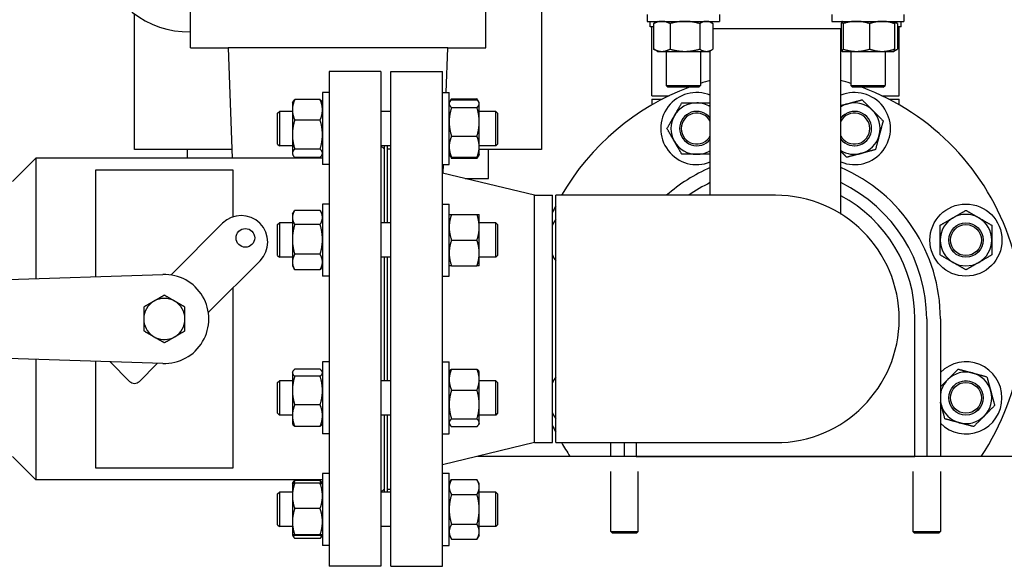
# Model space of a CAD drawing. Header units: inches. Extents: x 24 to 1128, y -69 to 748.
# Tile 244 of 256: x 376 to 394, y 186 to 196. Entities that reach past the tile are written whole.
import ezdxf

# ---------------------------------------------------------------- set-up
doc = ezdxf.new("R2010")
doc.units = ezdxf.units.IN
doc.header["$LTSCALE"] = 32
doc.header["$MEASUREMENT"] = 0
doc.layers.add('Visible (ANSI)', color=7, linetype='Continuous', lineweight=30)

msp = doc.modelspace()

# ---------------------------------------------------------------- linework, layer by layer
at = {"layer": 'Visible (ANSI)'}
for p, q in [((385.64674, 197.48667), (385.64674, 193.94367)), ((378.23674, 193.94367), (378.23674, 196.41077)), ((379.25424, 195.792), (379.25424, 196.4795)), ((384.62924, 195.792), (384.62924, 196.4795)), ((387.57, 196.39617), (387.57, 196.27417)), ((387.57, 196.27417), (388.8825, 196.27417)), ((387.62217, 196.17363), (387.62217, 196.27417)), ((387.68597, 196.2323), (387.68597, 195.76904)), ((387.7575, 196.27417), (387.70221, 196.24225)), ((387.98426, 196.2323), (387.98426, 195.76904)), ((388.52455, 196.2323), (388.52455, 195.76904)), ((388.695, 196.27417), (388.75029, 196.24225)), ((388.76654, 196.2323), (388.76654, 195.76904)), ((388.8825, 196.39617), (388.8825, 196.27417)), ((390.92876, 196.39617), (390.92876, 196.27417)), ((390.92876, 196.27417), (392.24126, 196.27417)), ((391.10085, 196.2323), (391.10085, 195.76904)), ((391.11626, 196.27417), (391.11541, 196.27368)), ((391.13336, 196.2323), (391.13336, 195.76904)), ((391.61752, 196.2323), (391.61752, 195.76904)), ((392.05376, 196.27417), (392.05461, 196.27368)), ((392.05461, 196.27368), (392.10905, 196.24225)), ((392.06917, 196.2323), (392.06917, 195.76904)), ((392.1253, 196.2323), (392.1253, 195.76904)), ((392.1891, 196.17363), (392.1891, 196.27417)), ((392.24126, 196.39617), (392.24126, 196.27417)), ((387.68597, 196.17363), (387.62217, 196.17363)), ((387.65563, 194.92117), (387.65563, 196.17363)), ((388.76654, 196.14617), (391.10085, 196.14617)), ((391.09313, 192.77367), (391.09313, 196.14617)), ((392.1891, 196.17363), (392.1253, 196.17363)), ((392.15563, 194.92117), (392.15563, 196.17363)), ((379.25424, 195.792), (379.94174, 195.792)), ((379.94174, 195.792), (380.01691, 193.78267)), ((383.94174, 195.792), (379.94174, 195.792)), ((383.91135, 194.97947), (383.94174, 195.792)), ((383.94174, 195.792), (384.62924, 195.792)), ((387.7575, 195.72717), (387.70221, 195.75909)), ((387.7575, 195.72717), (387.83511, 195.72717)), ((387.83511, 195.72717), (388.25441, 195.72717)), ((387.91375, 195.72717), (387.91375, 195.10808)), ((388.25441, 195.72717), (388.64555, 195.72717)), ((388.53875, 195.72717), (388.53875, 195.10808)), ((388.64555, 195.72717), (388.695, 195.72717)), ((388.695, 195.72717), (388.75029, 195.75909)), ((388.71813, 193.10867), (388.71813, 195.74052)), ((391.11541, 195.72766), (391.09313, 195.74052)), ((391.11626, 195.72717), (391.11541, 195.72766)), ((391.11626, 195.72717), (391.11711, 195.72717)), ((391.11711, 195.72717), (391.37544, 195.72717)), ((391.27251, 195.72717), (391.27251, 195.10808)), ((391.37544, 195.72717), (391.84335, 195.72717)), ((391.84335, 195.72717), (392.05376, 195.72717)), ((391.89751, 195.72717), (391.89751, 195.10808)), ((392.05376, 195.72717), (392.05461, 195.72766)), ((392.05461, 195.72766), (392.10905, 195.75909)), ((381.78063, 195.35867), (381.78063, 186.35867)), ((382.72063, 195.35867), (381.78063, 195.35867)), ((382.72063, 195.35867), (382.72063, 186.35867)), ((382.90313, 186.35867), (382.90313, 195.35867)), ((382.90313, 195.35867), (383.84313, 195.35867)), ((383.84313, 186.35867), (383.84313, 195.35867)), ((381.65863, 194.97992), (381.65863, 193.66742)), ((381.78063, 194.97992), (381.65863, 194.97992)), ((383.84313, 194.97947), (383.96513, 194.97947)), ((383.96513, 193.66697), (383.96513, 194.97947)), ((387.91375, 195.10808), (388.53875, 195.10808)), ((387.94505, 195.07678), (387.91375, 195.10808)), ((388.50745, 195.07678), (387.94505, 195.07678)), ((388.50745, 195.07678), (388.53875, 195.10808)), ((391.27251, 195.10808), (391.89751, 195.10808)), ((391.30381, 195.07678), (391.27251, 195.10808)), ((391.86621, 195.07678), (391.30381, 195.07678)), ((391.86621, 195.07678), (391.89751, 195.10808)), ((381.11163, 194.79242), (381.12327, 194.81258)), ((381.61677, 194.85), (381.1535, 194.85)), ((381.65863, 194.79242), (381.647, 194.81258)), ((383.96513, 194.79197), (383.97468, 194.8085)), ((383.97468, 194.8085), (384.007, 194.86448)), ((384.007, 194.86448), (384.47027, 194.86448)), ((384.007, 194.84604), (384.47027, 194.84604)), ((384.50259, 194.8085), (384.47027, 194.86448)), ((384.51213, 194.79197), (384.50259, 194.8085)), ((387.65563, 194.92117), (387.97015, 194.92117)), ((387.65563, 194.85867), (387.84408, 194.85867)), ((387.65563, 194.85867), (387.65563, 194.75578)), ((391.84112, 194.92117), (392.15563, 194.92117)), ((391.96719, 194.85867), (392.15563, 194.85867)), ((392.15563, 194.75578), (392.15563, 194.85867)), ((380.84313, 194.60442), (380.87443, 194.63572)), ((380.87443, 194.63572), (380.87443, 194.01072)), ((381.11163, 194.63572), (380.87443, 194.63572)), ((381.11163, 194.79242), (381.11163, 194.66374)), ((381.11163, 194.66374), (381.11163, 194.21432)), ((382.90313, 194.63572), (382.72063, 194.63572)), ((384.007, 194.70595), (384.47027, 194.70595)), ((384.51213, 194.776), (384.51213, 194.79197)), ((384.51213, 194.44454), (384.51213, 194.776)), ((384.81183, 194.63572), (384.51213, 194.63572)), ((384.81183, 194.01072), (384.81183, 194.63572)), ((384.84313, 194.60442), (384.81183, 194.63572)), ((380.84313, 194.04202), (380.84313, 194.60442)), ((381.61677, 194.47748), (381.1535, 194.47748)), ((384.51213, 193.99176), (384.51213, 194.44454)), ((384.84313, 194.60442), (384.84313, 194.04202)), ((381.11163, 194.21432), (381.11163, 193.87425)), ((384.007, 194.18313), (384.47027, 194.18313)), ((380.01088, 193.94367), (378.23674, 193.94367)), ((379.20174, 193.78267), (379.20174, 193.94367)), ((380.84313, 194.04202), (380.87443, 194.01072)), ((381.11163, 194.01072), (380.87443, 194.01072)), ((381.61677, 193.95115), (381.1535, 193.95115)), ((382.90313, 194.01072), (382.72063, 194.01072)), ((382.78063, 193.95367), (382.72358, 194.01072)), ((382.78063, 194.01072), (382.78063, 192.60623)), ((382.84313, 192.60623), (382.84313, 194.01072)), ((382.84313, 193.95367), (382.90313, 193.95367)), ((384.81183, 194.01072), (384.51213, 194.01072)), ((384.51213, 193.85447), (384.51213, 193.99176)), ((385.64674, 193.94367), (384.51213, 193.94367)), ((384.68174, 193.41367), (384.68174, 193.94367)), ((384.84313, 194.04202), (384.81183, 194.01072)), ((376.01663, 193.35867), (376.44063, 193.78267)), ((376.44063, 193.78267), (376.44063, 191.59516)), ((381.65863, 193.78267), (376.44063, 193.78267)), ((381.11163, 193.87425), (381.11163, 193.85492)), ((381.11163, 193.85492), (381.12327, 193.83476)), ((381.61677, 193.79734), (381.1535, 193.79734)), ((381.65863, 193.85492), (381.647, 193.83476)), ((383.96513, 193.85447), (383.97468, 193.83793)), ((383.97468, 193.83793), (384.007, 193.78195)), ((384.007, 193.8004), (384.47027, 193.8004)), ((384.007, 193.78195), (384.47027, 193.78195)), ((384.50259, 193.83793), (384.47027, 193.78195)), ((384.51213, 193.85447), (384.50259, 193.83793)), ((380.03063, 193.56917), (377.53063, 193.56917)), ((377.53063, 193.56917), (377.53063, 191.62959)), ((380.03063, 192.71703), (380.03063, 193.56917)), ((381.78063, 193.66742), (381.65863, 193.66742)), ((383.84313, 193.66697), (383.96513, 193.66697)), ((383.8564, 193.51046), (383.86225, 193.66697)), ((385.51647, 193.10867), (383.84313, 193.51367)), ((384.2563, 193.41367), (384.68174, 193.41367)), ((385.51647, 188.60867), (385.51647, 193.10867)), ((385.51647, 193.10867), (385.84313, 193.10867)), ((385.84313, 188.60867), (385.84313, 193.10867)), ((385.90563, 188.60867), (385.90563, 193.10867)), ((389.90563, 193.10867), (385.90563, 193.10867)), ((381.11163, 192.76285), (381.14892, 192.82743)), ((381.61677, 192.83517), (381.1535, 192.83517)), ((381.65863, 192.76285), (381.62134, 192.82743)), ((381.65863, 192.95035), (381.65863, 191.63785)), ((381.78063, 192.95035), (381.65863, 192.95035)), ((383.84313, 192.94998), (383.96513, 192.94998)), ((383.96513, 191.63748), (383.96513, 192.94998)), ((381.11163, 192.76285), (381.11163, 192.70608)), ((381.11163, 192.70608), (381.11163, 192.30645)), ((384.007, 192.76248), (384.47027, 192.76248)), ((384.51213, 192.52811), (384.51213, 192.76248)), ((391.08685, 192.77367), (391.09313, 192.77367)), ((378.91564, 191.67533), (379.84059, 192.60027)), ((380.51941, 192.60027), (380.52224, 192.59745)), ((380.84313, 192.57493), (380.87443, 192.60623)), ((380.84313, 192.01253), (380.84313, 192.57493)), ((380.87443, 192.60623), (380.87443, 191.98123)), ((381.11163, 192.60623), (380.87443, 192.60623)), ((381.61677, 192.57698), (381.1535, 192.57698)), ((382.90313, 192.60623), (382.72063, 192.60623)), ((384.81183, 192.60623), (384.51213, 192.60623)), ((384.51213, 192.05936), (384.51213, 192.52811)), ((384.81183, 191.98123), (384.81183, 192.60623)), ((384.84313, 192.57493), (384.81183, 192.60623)), ((384.84313, 192.57493), (384.84313, 192.01253)), ((381.11163, 192.30645), (381.11163, 191.89446)), ((384.007, 192.29373), (384.47027, 192.29373)), ((380.84313, 192.01253), (380.87443, 191.98123)), ((381.11163, 191.98123), (380.87443, 191.98123)), ((381.61677, 192.03591), (381.1535, 192.03591)), ((382.90313, 191.98123), (382.72063, 191.98123)), ((382.78063, 191.98123), (382.78063, 189.73611)), ((382.84313, 189.73611), (382.84313, 191.98123)), ((384.51213, 191.82498), (384.51213, 192.05936)), ((384.81183, 191.98123), (384.51213, 191.98123)), ((384.84313, 192.01253), (384.81183, 191.98123)), ((380.52224, 191.91862), (379.59729, 190.99368)), ((381.11163, 191.89446), (381.11163, 191.82535)), ((381.11163, 191.82535), (381.14892, 191.76076)), ((381.61677, 191.75302), (381.1535, 191.75302)), ((381.65863, 191.82535), (381.62134, 191.76076)), ((384.007, 191.82498), (384.47027, 191.82498)), ((365.14864, 191.23848), (378.75506, 191.66827)), ((381.78063, 191.63785), (381.65863, 191.63785)), ((383.84313, 191.63748), (383.96513, 191.63748)), ((380.03063, 188.14817), (380.03063, 191.42702)), ((392.44201, 188.35867), (392.44201, 190.85867)), ((392.65563, 190.85867), (392.65563, 188.35867)), ((392.90563, 190.85867), (392.90563, 188.35867)), ((378.56299, 190.55329), (378.62498, 190.5175)), ((378.96474, 190.53197), (378.97151, 190.53588)), ((378.75506, 190.04907), (365.14864, 190.47886)), ((376.44063, 190.12218), (376.44063, 187.93467)), ((377.53063, 190.08775), (377.53063, 188.14817)), ((378.14919, 189.72235), (377.79204, 190.07949)), ((378.64562, 190.04201), (378.32596, 189.72235)), ((381.65863, 190.07992), (381.65863, 188.76742)), ((381.78063, 190.07992), (381.65863, 190.07992)), ((383.84313, 190.07986), (383.96513, 190.07986)), ((383.96513, 188.76736), (383.96513, 190.07986)), ((381.11163, 189.89242), (381.11931, 189.90572)), ((381.11163, 189.89242), (381.11163, 189.87949)), ((381.11163, 189.87949), (381.11163, 189.55688)), ((381.61677, 189.94262), (381.1535, 189.94262)), ((381.61677, 189.81635), (381.1535, 189.81635)), ((381.65863, 189.89242), (381.65095, 189.90572)), ((383.96513, 189.89236), (383.97468, 189.90889)), ((384.007, 189.94643), (384.47027, 189.94643)), ((384.51213, 189.89236), (384.50259, 189.90889)), ((384.51213, 189.75506), (384.51213, 189.89236)), ((380.84313, 189.70481), (380.87443, 189.73611)), ((380.84313, 189.14241), (380.84313, 189.70481)), ((380.87443, 189.73611), (380.87443, 189.11111)), ((381.11163, 189.73611), (380.87443, 189.73611)), ((382.90313, 189.73611), (382.72063, 189.73611)), ((384.51213, 189.30229), (384.51213, 189.75506)), ((384.81183, 189.73611), (384.51213, 189.73611)), ((384.81183, 189.11111), (384.81183, 189.73611)), ((384.84313, 189.70481), (384.81183, 189.73611)), ((384.84313, 189.70481), (384.84313, 189.14241)), ((381.11163, 189.55688), (381.11163, 189.10106)), ((384.007, 189.5637), (384.47027, 189.5637)), ((381.61677, 189.2974), (381.1535, 189.2974)), ((384.51213, 188.97083), (384.51213, 189.30229)), ((380.84313, 189.14241), (380.87443, 189.11111)), ((381.11163, 189.11111), (380.87443, 189.11111)), ((381.11163, 189.10106), (381.11163, 188.95492)), ((382.90313, 189.11111), (382.72063, 189.11111)), ((382.78063, 189.11111), (382.78063, 187.70662)), ((382.84313, 187.70662), (382.84313, 189.11111)), ((384.81183, 189.11111), (384.51213, 189.11111)), ((384.84313, 189.14241), (384.81183, 189.11111)), ((381.11163, 188.95492), (381.11931, 188.94162)), ((381.61677, 188.90472), (381.1535, 188.90472)), ((381.65863, 188.95492), (381.65095, 188.94162)), ((383.96513, 188.95486), (383.97468, 188.93832)), ((384.007, 189.04087), (384.47027, 189.04087)), ((384.007, 188.90078), (384.47027, 188.90078)), ((384.51213, 188.95486), (384.50259, 188.93832)), ((384.51213, 188.95486), (384.51213, 188.97083)), ((381.78063, 188.76742), (381.65863, 188.76742)), ((383.84313, 188.76736), (383.96513, 188.76736)), ((385.51647, 188.60867), (383.84313, 188.20367)), ((385.51647, 188.60867), (385.84313, 188.60867)), ((385.90563, 188.60867), (389.90563, 188.60867)), ((386.90563, 188.35867), (386.90563, 188.60867)), ((387.15563, 188.35867), (387.15563, 188.60867)), ((387.36925, 188.60867), (387.36925, 188.35867)), ((376.01663, 188.35867), (376.44063, 187.93467)), ((396.94691, 188.35867), (384.48354, 188.35867)), ((387.36925, 188.35867), (392.44201, 188.35867)), ((377.53063, 188.14817), (380.03063, 188.14817)), ((381.65863, 188.0501), (381.65863, 186.7376)), ((381.78063, 188.0501), (381.65863, 188.0501)), ((383.84313, 188.05037), (383.96513, 188.05037)), ((383.96513, 186.73787), (383.96513, 188.05037)), ((386.90563, 186.98992), (386.90563, 188.08547)), ((387.40563, 186.98992), (387.40563, 188.08547)), ((392.40563, 188.08547), (392.40563, 186.98992)), ((392.90563, 188.08547), (392.90563, 186.98992)), ((381.65863, 187.93467), (376.44063, 187.93467)), ((381.11163, 187.8626), (381.11173, 187.86276)), ((381.11163, 187.8626), (381.11163, 187.63883)), ((381.11202, 187.8631), (381.12327, 187.88258)), ((381.61677, 187.92), (381.1535, 187.92)), ((381.61677, 187.86956), (381.1535, 187.86956)), ((381.65824, 187.8631), (381.647, 187.88258)), ((381.65863, 187.8626), (381.65854, 187.86276)), ((383.96513, 187.86287), (384.007, 187.93539)), ((384.007, 187.93539), (384.47027, 187.93539)), ((384.51213, 187.86287), (384.47027, 187.93539)), ((384.51213, 187.80007), (384.51213, 187.86287)), ((380.84313, 187.67532), (380.87443, 187.70662)), ((380.84313, 187.11292), (380.84313, 187.67532)), ((380.87443, 187.70662), (380.87443, 187.08162)), ((381.11163, 187.70662), (380.87443, 187.70662)), ((381.11163, 187.63883), (381.11163, 187.17025)), ((382.90313, 187.70662), (382.72063, 187.70662)), ((382.78063, 187.76367), (382.72358, 187.70662)), ((382.84313, 187.76367), (382.90313, 187.76367)), ((384.007, 187.66475), (384.47027, 187.66475)), ((384.51213, 187.39412), (384.51213, 187.80007)), ((384.81183, 187.70662), (384.51213, 187.70662)), ((384.81183, 187.08162), (384.81183, 187.70662)), ((384.84313, 187.67532), (384.81183, 187.70662)), ((384.84313, 187.67532), (384.84313, 187.11292)), ((381.61677, 187.40811), (381.1535, 187.40811)), ((384.51213, 186.98817), (384.51213, 187.39412)), ((380.84313, 187.11292), (380.87443, 187.08162)), ((381.11163, 187.17025), (381.11163, 186.92526)), ((384.007, 187.12349), (384.47027, 187.12349)), ((384.84313, 187.11292), (384.81183, 187.08162)), ((381.11163, 187.08162), (380.87443, 187.08162)), ((381.11163, 186.92526), (381.11163, 186.9251)), ((381.11163, 186.9251), (381.11163, 186.92492)), ((381.11163, 186.9251), (381.11173, 186.92493)), ((381.11163, 186.92492), (381.12327, 186.90476)), ((381.61677, 186.93239), (381.1535, 186.93239)), ((381.61677, 186.91813), (381.1535, 186.91813)), ((381.65863, 186.92492), (381.647, 186.90476)), ((381.65863, 186.9251), (381.65854, 186.92493)), ((382.90313, 187.08162), (382.72063, 187.08162)), ((383.96513, 186.92537), (384.007, 186.85286)), ((384.51213, 186.92537), (384.47027, 186.85286)), ((384.81183, 187.08162), (384.51213, 187.08162)), ((384.51213, 186.92537), (384.51213, 186.98817)), ((386.90563, 186.98992), (387.40563, 186.98992)), ((386.93688, 186.95867), (386.90563, 186.98992)), ((387.37438, 186.95867), (386.93688, 186.95867)), ((387.37438, 186.95867), (387.40563, 186.98992)), ((392.40563, 186.98992), (392.90563, 186.98992)), ((392.43688, 186.95867), (392.40563, 186.98992)), ((392.87438, 186.95867), (392.43688, 186.95867)), ((392.87438, 186.95867), (392.90563, 186.98992)), ((381.61677, 186.86734), (381.1535, 186.86734)), ((381.78063, 186.7376), (381.65863, 186.7376)), ((383.84313, 186.73787), (383.96513, 186.73787)), ((384.007, 186.85286), (384.47027, 186.85286)), ((382.72063, 186.35867), (381.78063, 186.35867)), ((382.90313, 186.35867), (383.84313, 186.35867))]:
    msp.add_line(p, q, dxfattribs=at)
for centre, radius in [((393.37018, 192.29373), 0.65625), ((380.25566, 192.33369), 0.17), ((393.37018, 192.29373), 0.31271), ((393.37018, 192.29373), 0.3125), ((393.37018, 192.29373), 0.2812), ((393.37018, 189.42361), 0.31271), ((393.37018, 189.42361), 0.3125), ((393.37018, 189.42361), 0.2812)]:
    msp.add_circle(centre, radius, dxfattribs=at)
for centre, radius, start, end in [((379.2061, 197.68371), 1.6, 190.737376, 271.724419), ((389.90563, 190.85867), 4.5, 105.300941, 107.683025), ((389.90563, 190.85867), 4.5, 72.316975, 74.699059), ((389.90563, 190.85867), 4.5, 110.38753, 150), ((388.47057, 194.32322), 0.65625, 67.837256, 292.162744), ((391.3407, 194.32322), 0.65625, 247.837256, 112.162744), ((389.90563, 190.85867), 4.5, 326.251011, 69.61247), ((388.47057, 194.32322), 0.46875, 90, 150), ((388.47057, 194.32322), 0.31271, 37.657273, 322.342727), ((388.47057, 194.32322), 0.3125, 37.608306, 322.391694), ((388.47057, 194.32322), 0.46875, 58.120528, 90), ((391.3407, 194.32322), 0.46875, 105, 121.879472), ((391.3407, 194.32322), 0.31271, 217.657273, 142.342727), ((391.3407, 194.32322), 0.3125, 217.608306, 142.391694), ((391.3407, 194.32322), 0.46875, 45, 105), ((391.3407, 194.32322), 0.46875, 345, 45), ((388.47057, 194.32322), 0.46875, 150, 210), ((388.47057, 194.32322), 0.2812, 28.311757, 331.688243), ((391.3407, 194.32322), 0.2812, 208.311757, 151.688243), ((388.47057, 194.32322), 0.46875, 210, 270), ((391.3407, 194.32322), 0.46875, 285, 345), ((388.47057, 194.32322), 0.46875, 270, 301.879472), ((391.3407, 194.32322), 0.46875, 238.120528, 285), ((381.94174, 190.85867), 3, 101.605475, 102.924238), ((381.94174, 190.85867), 3, 95.415072, 95.528088), ((389.90563, 190.85867), 3, 113.317957, 131.409622), ((389.90563, 190.85867), 3, 0, 66.682043), ((389.90563, 190.85867), 2.75, 115.583002, 125.096801), ((389.90563, 190.85867), 2.75, 0, 64.416998), ((389.90563, 190.85867), 2.25, 270, 90), ((389.90563, 190.85867), 2.53638, 0, 62.083333), ((389.90563, 190.85867), 4.5, 152.733956, 154.525631), ((380.18, 192.26086), 0.48, 45, 135), ((386.44108, 192.29373), 0.65625, 144.679073, 155.666787), ((393.37018, 192.29373), 0.46875, 120, 180), ((393.37018, 192.29373), 0.46875, 60, 120), ((393.37018, 192.29373), 0.46875, 0, 60), ((380.18283, 192.25803), 0.48, 315, 45), ((393.37018, 192.29373), 0.46875, 180, 240), ((393.37018, 192.29373), 0.46875, 300, 0), ((386.44108, 192.29373), 0.65625, 204.333213, 215.320927), ((393.37018, 192.29373), 0.46875, 240, 300), ((378.78063, 190.85867), 0.81, 268.190802, 91.809198), ((378.82726, 191.76372), 0.125, 304.104347, 315), ((378.78063, 190.85867), 0.375, 60, 120), ((378.78063, 190.85867), 0.375, 120, 180), ((378.78063, 190.85867), 0.375, 0, 60), ((378.78063, 190.85867), 0.375, 180, 234.523496), ((378.78063, 190.85867), 0.375, 300.597117, 0), ((379.68568, 190.90529), 0.125, 135, 145.895653), ((378.78063, 190.85867), 0.375, 245.476504, 299.402883), ((378.73401, 189.95362), 0.125, 127.965535, 135), ((393.37018, 189.42361), 0.65625, 224.937066, 135.062934), ((386.44108, 189.42361), 0.65625, 144.679073, 155.666787), ((393.37018, 189.42361), 0.46875, 75, 135), ((393.37018, 189.42361), 0.46875, 15, 75), ((378.23757, 189.81074), 0.125, 225, 315), ((393.37018, 189.42361), 0.46875, 135, 172.322724), ((393.37018, 189.42361), 0.46875, 315, 15), ((393.37018, 189.42361), 0.46875, 187.677276, 195), ((393.37018, 189.42361), 0.46875, 195, 255), ((386.44108, 189.42361), 0.65625, 204.333213, 215.320927), ((393.37018, 189.42361), 0.46875, 255, 315), ((389.90563, 190.85867), 4.5, 205.474369, 207.266044), ((389.90563, 190.85867), 4.5, 210, 213.748989)]:
    msp.add_arc(centre, radius, start, end, dxfattribs=at)
for points, weights in [([(387.83511, 196.27417), (387.76589, 196.27417), (387.68597, 196.2323)], [1, 1.0379548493, 1]), ([(387.68597, 196.2323), (387.69422, 196.23763), (387.70221, 196.24225)], [1, 1.00467764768, 1.00820232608]), ([(387.98426, 196.2323), (387.90434, 196.27417), (387.83511, 196.27417)], [1, 1.0379548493, 1]), ([(388.25441, 196.27417), (388.12903, 196.27417), (387.98426, 196.2323)], [1, 1.0379548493, 1]), ([(388.52455, 196.2323), (388.37978, 196.27417), (388.25441, 196.27417)], [1, 1.0379548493, 1]), ([(388.64555, 196.27417), (388.58939, 196.27417), (388.52455, 196.2323)], [1, 1.0379548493, 1]), ([(388.76654, 196.2323), (388.7017, 196.27417), (388.64555, 196.27417)], [1, 1.0379548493, 1]), ([(391.11711, 196.27417), (391.10956, 196.27417), (391.10085, 196.2323)], [1, 1.0379548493, 1]), ([(391.13336, 196.2323), (391.12465, 196.27417), (391.11711, 196.27417)], [1, 1.0379548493, 1]), ([(391.37544, 196.27417), (391.26309, 196.27417), (391.13336, 196.2323)], [1, 1.0379548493, 1]), ([(391.61752, 196.2323), (391.48779, 196.27417), (391.37544, 196.27417)], [1, 1.0379548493, 1]), ([(391.84335, 196.27417), (391.73854, 196.27417), (391.61752, 196.2323)], [1, 1.0379548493, 1]), ([(392.06917, 196.2323), (391.94815, 196.27417), (391.84335, 196.27417)], [1, 1.0379548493, 1]), ([(392.05461, 196.27368), (392.06137, 196.26977), (392.06917, 196.2323)], [1.00734393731, 1.03383587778, 1]), ([(392.1253, 196.2323), (392.09111, 196.25438), (392.06046, 196.26462)], [1, 1.01965956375, 1.01895290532]), ([(387.68597, 195.76904), (387.76589, 195.72717), (387.83511, 195.72717)], [1, 1.0379548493, 1]), ([(387.70221, 195.75909), (387.69422, 195.76371), (387.68597, 195.76904)], [1.00820232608, 1.00467764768, 1]), ([(387.83511, 195.72717), (387.90434, 195.72717), (387.98426, 195.76904)], [1, 1.0379548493, 1]), ([(387.98426, 195.76904), (388.12903, 195.72717), (388.25441, 195.72717)], [1, 1.0379548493, 1]), ([(388.25441, 195.72717), (388.37978, 195.72717), (388.52455, 195.76904)], [1, 1.0379548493, 1]), ([(388.52455, 195.76904), (388.58939, 195.72717), (388.64555, 195.72717)], [1, 1.0379548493, 1]), ([(388.64555, 195.72717), (388.7017, 195.72717), (388.76654, 195.76904)], [1, 1.0379548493, 1]), ([(391.09313, 195.74702), (391.10049, 195.74422), (391.10772, 195.74182)], [1.01611822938, 1.01754865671, 1.01826345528]), ([(391.10085, 195.76904), (391.10956, 195.72717), (391.11711, 195.72717)], [1, 1.0379548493, 1]), ([(391.11711, 195.72717), (391.12465, 195.72717), (391.13336, 195.76904)], [1, 1.0379548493, 1]), ([(391.13336, 195.76904), (391.26309, 195.72717), (391.37544, 195.72717)], [1, 1.0379548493, 1]), ([(391.37544, 195.72717), (391.48779, 195.72717), (391.61752, 195.76904)], [1, 1.0379548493, 1]), ([(391.61752, 195.76904), (391.73854, 195.72717), (391.84335, 195.72717)], [1, 1.0379548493, 1]), ([(391.84335, 195.72717), (391.94815, 195.72717), (392.06917, 195.76904)], [1, 1.0379548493, 1]), ([(392.06917, 195.76904), (392.06137, 195.73156), (392.05461, 195.72766)], [1, 1.03383587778, 1.00734393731]), ([(392.06046, 195.73672), (392.09111, 195.74696), (392.1253, 195.76904)], [1.01895290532, 1.01965956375, 1]), ([(381.1535, 194.85), (381.11163, 194.75019), (381.11163, 194.66374)], [1, 1.0379548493, 1]), ([(381.12327, 194.81258), (381.13352, 194.83034), (381.1535, 194.85)], [1.01889881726, 1.01775604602, 1]), ([(381.65863, 194.66374), (381.65863, 194.75019), (381.61677, 194.85)], [1, 1.0379548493, 1]), ([(381.61677, 194.85), (381.63674, 194.83034), (381.647, 194.81258)], [1, 1.01775604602, 1.01889881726]), ([(384.007, 194.84604), (383.96513, 194.8085), (383.96513, 194.776)], [1, 1.0379548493, 1]), ([(384.007, 194.86448), (383.99561, 194.84475), (383.98743, 194.82625)], [1, 1.01005189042, 1.01477953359]), ([(384.48983, 194.82625), (384.48166, 194.84475), (384.47027, 194.86448)], [1.01477953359, 1.01005189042, 1]), ([(384.51213, 194.776), (384.51213, 194.8085), (384.47027, 194.84604)], [1, 1.0379548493, 1]), ([(391.21937, 194.776), (391.3407, 194.8085), (391.48079, 194.84604)], [1, 1.0379548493, 1]), ([(391.48079, 194.84604), (391.58334, 194.74349), (391.67215, 194.65467)], [1, 1.0379548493, 1]), ([(381.11163, 194.66374), (381.11163, 194.5773), (381.1535, 194.47748)], [1, 1.0379548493, 1]), ([(381.61677, 194.47748), (381.65863, 194.5773), (381.65863, 194.66374)], [1, 1.0379548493, 1]), ([(383.96513, 194.776), (383.96513, 194.74349), (384.007, 194.70595)], [1, 1.0379548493, 1]), ([(384.007, 194.70595), (383.96513, 194.56586), (383.96513, 194.44454)], [1, 1.0379548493, 1]), ([(384.47027, 194.70595), (384.51213, 194.74349), (384.51213, 194.776)], [1, 1.0379548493, 1]), ([(384.51213, 194.44454), (384.51213, 194.56586), (384.47027, 194.70595)], [1, 1.0379548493, 1]), ([(388.06462, 194.55759), (388.12742, 194.66637), (388.19994, 194.79197)], [1, 1.0379548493, 1]), ([(388.19994, 194.79197), (388.34497, 194.79197), (388.47057, 194.79197)], [1, 1.0379548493, 1]), ([(388.47057, 194.79197), (388.58675, 194.79197), (388.71813, 194.79197)], [1, 1.03500756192, 1.00543684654]), ([(391.09313, 194.74217), (391.15743, 194.7594), (391.21937, 194.776)], [1.01897731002, 1.01902406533, 1]), ([(391.67215, 194.65467), (391.76097, 194.56586), (391.86352, 194.46331)], [1, 1.0379548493, 1]), ([(381.1535, 194.47748), (381.11163, 194.33645), (381.11163, 194.21432)], [1, 1.0379548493, 1]), ([(381.65863, 194.21432), (381.65863, 194.33645), (381.61677, 194.47748)], [1, 1.0379548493, 1]), ([(383.96513, 194.44454), (383.96513, 194.32322), (384.007, 194.18313)], [1, 1.0379548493, 1]), ([(384.47027, 194.18313), (384.51213, 194.32322), (384.51213, 194.44454)], [1, 1.0379548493, 1]), ([(387.9293, 194.32322), (388.00182, 194.44882), (388.06462, 194.55759)], [1, 1.0379548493, 1]), ([(391.86352, 194.46331), (391.82598, 194.32322), (391.79347, 194.2019)], [1, 1.0379548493, 1]), ([(388.06462, 194.08884), (388.00182, 194.19762), (387.9293, 194.32322)], [1, 1.0379548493, 1]), ([(381.11163, 194.21432), (381.11163, 194.09218), (381.1535, 193.95115)], [1, 1.0379548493, 1]), ([(381.61677, 193.95115), (381.65863, 194.09218), (381.65863, 194.21432)], [1, 1.0379548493, 1]), ([(384.007, 194.18313), (383.96513, 194.08057), (383.96513, 193.99176)], [1, 1.0379548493, 1]), ([(384.51213, 193.99176), (384.51213, 194.08057), (384.47027, 194.18313)], [1, 1.0379548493, 1]), ([(388.19994, 193.85447), (388.12742, 193.98007), (388.06462, 194.08884)], [1, 1.0379548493, 1]), ([(391.79347, 194.2019), (391.76097, 194.08057), (391.72343, 193.94048)], [1, 1.0379548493, 1]), ([(381.1535, 193.95115), (381.11163, 193.90994), (381.11163, 193.87425)], [1, 1.0379548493, 1]), ([(381.65863, 193.87425), (381.65863, 193.90994), (381.61677, 193.95115)], [1, 1.0379548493, 1]), ([(383.96513, 193.99176), (383.96513, 193.90295), (384.007, 193.8004)], [1, 1.0379548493, 1]), ([(384.47027, 193.8004), (384.51213, 193.90295), (384.51213, 193.99176)], [1, 1.0379548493, 1]), ([(391.20061, 193.8004), (391.14384, 193.85716), (391.09313, 193.90787)], [1, 1.02065821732, 1.0188285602]), ([(391.72343, 193.94048), (391.58334, 193.90295), (391.46202, 193.87044)], [1, 1.0379548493, 1]), ([(381.11163, 193.87425), (381.11163, 193.83855), (381.1535, 193.79734)], [1, 1.0379548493, 1]), ([(381.61677, 193.79734), (381.65863, 193.83855), (381.65863, 193.87425)], [1, 1.0379548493, 1]), ([(384.007, 193.8004), (383.98492, 193.82019), (383.97468, 193.83793)], [1, 1.01965956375, 1.01895290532]), ([(383.98743, 193.82019), (383.99561, 193.80169), (384.007, 193.78195)], [1.01477953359, 1.01005189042, 1]), ([(384.50259, 193.83793), (384.49234, 193.82019), (384.47027, 193.8004)], [1.01895290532, 1.01965956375, 1]), ([(384.47027, 193.78195), (384.48166, 193.80169), (384.48983, 193.82019)], [1, 1.01005189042, 1.01477953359]), ([(388.47057, 193.85447), (388.34497, 193.85447), (388.19994, 193.85447)], [1, 1.0379548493, 1]), ([(388.71813, 193.85447), (388.58675, 193.85447), (388.47057, 193.85447)], [1.00543684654, 1.03500756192, 1]), ([(391.46202, 193.87044), (391.3407, 193.83793), (391.20061, 193.8004)], [1, 1.0379548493, 1]), ([(381.1535, 192.83517), (381.11163, 192.76599), (381.11163, 192.70608)], [1, 1.0379548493, 1]), ([(381.65863, 192.70608), (381.65863, 192.76599), (381.61677, 192.83517)], [1, 1.0379548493, 1]), ([(393.13581, 192.69968), (393.24458, 192.76248), (393.37018, 192.835)], [1, 1.0379548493, 1]), ([(393.37018, 192.835), (393.49578, 192.76248), (393.60456, 192.69968)], [1, 1.0379548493, 1]), ([(381.11163, 192.70608), (381.11163, 192.64617), (381.1535, 192.57698)], [1, 1.0379548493, 1]), ([(381.61677, 192.57698), (381.65863, 192.64617), (381.65863, 192.70608)], [1, 1.0379548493, 1]), ([(383.96513, 192.76248), (383.96513, 192.76248), (384.007, 192.76248)], [1, 1.0379548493, 1]), ([(384.007, 192.76248), (383.96513, 192.63688), (383.96513, 192.52811)], [1, 1.0379548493, 1]), ([(384.47027, 192.76248), (384.51213, 192.76248), (384.51213, 192.76248)], [1, 1.0379548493, 1]), ([(384.51213, 192.52811), (384.51213, 192.63688), (384.47027, 192.76248)], [1, 1.0379548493, 1]), ([(392.90143, 192.56437), (393.02703, 192.63688), (393.13581, 192.69968)], [1, 1.0379548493, 1]), ([(393.60456, 192.69968), (393.71333, 192.63688), (393.83893, 192.56437)], [1, 1.0379548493, 1]), ([(381.1535, 192.57698), (381.11163, 192.432), (381.11163, 192.30645)], [1, 1.0379548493, 1]), ([(381.65863, 192.30645), (381.65863, 192.432), (381.61677, 192.57698)], [1, 1.0379548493, 1]), ([(383.96513, 192.52811), (383.96513, 192.41933), (384.007, 192.29373)], [1, 1.0379548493, 1]), ([(384.47027, 192.29373), (384.51213, 192.41933), (384.51213, 192.52811)], [1, 1.0379548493, 1]), ([(392.90143, 192.29373), (392.90143, 192.41933), (392.90143, 192.56437)], [1, 1.0379548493, 1]), ([(393.83893, 192.56437), (393.83893, 192.41933), (393.83893, 192.29373)], [1, 1.0379548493, 1]), ([(381.11163, 192.30645), (381.11163, 192.18089), (381.1535, 192.03591)], [1, 1.0379548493, 1]), ([(381.61677, 192.03591), (381.65863, 192.18089), (381.65863, 192.30645)], [1, 1.0379548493, 1]), ([(384.007, 192.29373), (383.96513, 192.16813), (383.96513, 192.05936)], [1, 1.0379548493, 1]), ([(384.51213, 192.05936), (384.51213, 192.16813), (384.47027, 192.29373)], [1, 1.0379548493, 1]), ([(392.90143, 192.0231), (392.90143, 192.16813), (392.90143, 192.29373)], [1, 1.0379548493, 1]), ([(393.83893, 192.29373), (393.83893, 192.16813), (393.83893, 192.0231)], [1, 1.0379548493, 1]), ([(381.1535, 192.03591), (381.11163, 191.96011), (381.11163, 191.89446)], [1, 1.0379548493, 1]), ([(381.65863, 191.89446), (381.65863, 191.96011), (381.61677, 192.03591)], [1, 1.0379548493, 1]), ([(383.96513, 192.05936), (383.96513, 191.95058), (384.007, 191.82498)], [1, 1.0379548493, 1]), ([(384.47027, 191.82498), (384.51213, 191.95058), (384.51213, 192.05936)], [1, 1.0379548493, 1]), ([(393.13581, 191.88778), (393.02703, 191.95058), (392.90143, 192.0231)], [1, 1.0379548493, 1]), ([(393.83893, 192.0231), (393.71333, 191.95058), (393.60456, 191.88778)], [1, 1.0379548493, 1]), ([(381.11163, 191.89446), (381.11163, 191.82882), (381.1535, 191.75302)], [1, 1.0379548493, 1]), ([(381.1535, 191.75302), (381.15114, 191.75692), (381.14892, 191.76076)], [1, 1.00206469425, 1.00390475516]), ([(381.61677, 191.75302), (381.65863, 191.82882), (381.65863, 191.89446)], [1, 1.0379548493, 1]), ([(381.62134, 191.76076), (381.61912, 191.75692), (381.61677, 191.75302)], [1.00390475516, 1.00206469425, 1]), ([(384.007, 191.82498), (383.96513, 191.82498), (383.96513, 191.82498)], [1, 1.0379548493, 1]), ([(384.51213, 191.82498), (384.51213, 191.82498), (384.47027, 191.82498)], [1, 1.0379548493, 1]), ([(393.37018, 191.75247), (393.24458, 191.82498), (393.13581, 191.88778)], [1, 1.0379548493, 1]), ([(393.60456, 191.88778), (393.49578, 191.82498), (393.37018, 191.75247)], [1, 1.0379548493, 1]), ([(378.78063, 191.29168), (378.68015, 191.23367), (378.59313, 191.18343)], [1.79286472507, 1.93154329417, 1.93154329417]), ([(378.96813, 191.18343), (378.88111, 191.23367), (378.78063, 191.29168)], [1.93154329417, 1.93154329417, 1.79286472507]), ([(378.59313, 191.18343), (378.50611, 191.13319), (378.40563, 191.07518)], [1.93154329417, 1.93154329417, 1.79286472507]), ([(378.40563, 191.07518), (378.40563, 190.95915), (378.40563, 190.85867)], [1.79286472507, 1.93154329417, 1.93154329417]), ([(379.15563, 191.07518), (379.05515, 191.13319), (378.96813, 191.18343)], [1.79286472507, 1.93154329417, 1.93154329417]), ([(379.15563, 190.85867), (379.15563, 190.95915), (379.15563, 191.07518)], [1.93154329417, 1.93154329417, 1.79286472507]), ([(378.40563, 190.85867), (378.40563, 190.75898), (378.40563, 190.64414)], [1.93154329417, 1.93154329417, 1.79505267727]), ([(379.15563, 190.64219), (379.15563, 190.7582), (379.15563, 190.85867)], [1.79289081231, 1.93154329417, 1.93154329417]), ([(378.40563, 190.64414), (378.48987, 190.5955), (378.56299, 190.55329)], [1.79674257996, 1.91307299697, 1.93367420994]), ([(378.62498, 190.5175), (378.6981, 190.47529), (378.78232, 190.42666)], [1.93367420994, 1.91307533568, 1.79676899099]), ([(378.78232, 190.42666), (378.87997, 190.48304), (378.96474, 190.53197)], [1.79509907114, 1.92894511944, 1.93156858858]), ([(378.97151, 190.53588), (379.05696, 190.58522), (379.15563, 190.64219)], [1.93156858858, 1.9289237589, 1.79291079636]), ([(381.1535, 189.94262), (381.11163, 189.90879), (381.11163, 189.87949)], [1, 1.0379548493, 1]), ([(381.11163, 189.87949), (381.11163, 189.85019), (381.1535, 189.81635)], [1, 1.0379548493, 1]), ([(381.1535, 189.81635), (381.11163, 189.6773), (381.11163, 189.55688)], [1, 1.0379548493, 1]), ([(381.65863, 189.87949), (381.65863, 189.90879), (381.61677, 189.94262)], [1, 1.0379548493, 1]), ([(381.61677, 189.81635), (381.65863, 189.85019), (381.65863, 189.87949)], [1, 1.0379548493, 1]), ([(381.65863, 189.55688), (381.65863, 189.6773), (381.61677, 189.81635)], [1, 1.0379548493, 1]), ([(384.007, 189.94643), (383.96513, 189.84388), (383.96513, 189.75506)], [1, 1.0379548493, 1]), ([(383.97468, 189.90889), (383.98492, 189.92664), (384.007, 189.94643)], [1.01895290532, 1.01965956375, 1]), ([(384.47027, 189.94643), (384.49234, 189.92664), (384.50259, 189.90889)], [1, 1.01965956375, 1.01895290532]), ([(384.51213, 189.75506), (384.51213, 189.84388), (384.47027, 189.94643)], [1, 1.0379548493, 1]), ([(393.03872, 189.75506), (393.12754, 189.84388), (393.23009, 189.94643)], [1, 1.0379548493, 1]), ([(393.23009, 189.94643), (393.37018, 189.90889), (393.4915, 189.87638)], [1, 1.0379548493, 1]), ([(393.4915, 189.87638), (393.61282, 189.84388), (393.75291, 189.80634)], [1, 1.0379548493, 1]), ([(393.75291, 189.80634), (393.79045, 189.66625), (393.82296, 189.54493)], [1, 1.0379548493, 1]), ([(383.96513, 189.75506), (383.96513, 189.66625), (384.007, 189.5637)], [1, 1.0379548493, 1]), ([(384.47027, 189.5637), (384.51213, 189.66625), (384.51213, 189.75506)], [1, 1.0379548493, 1]), ([(392.90563, 189.62197), (392.97466, 189.691), (393.03872, 189.75506)], [1.01550950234, 1.02708989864, 1]), ([(381.11163, 189.55688), (381.11163, 189.43645), (381.1535, 189.2974)], [1, 1.0379548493, 1]), ([(381.61677, 189.2974), (381.65863, 189.43645), (381.65863, 189.55688)], [1, 1.0379548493, 1]), ([(384.007, 189.5637), (383.96513, 189.42361), (383.96513, 189.30229)], [1, 1.0379548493, 1]), ([(384.51213, 189.30229), (384.51213, 189.42361), (384.47027, 189.5637)], [1, 1.0379548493, 1]), ([(393.82296, 189.54493), (393.85547, 189.42361), (393.893, 189.28352)], [1, 1.0379548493, 1]), ([(381.1535, 189.2974), (381.11163, 189.19218), (381.11163, 189.10106)], [1, 1.0379548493, 1]), ([(381.65863, 189.10106), (381.65863, 189.19218), (381.61677, 189.2974)], [1, 1.0379548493, 1]), ([(383.96513, 189.30229), (383.96513, 189.18096), (384.007, 189.04087)], [1, 1.0379548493, 1]), ([(384.47027, 189.04087), (384.51213, 189.18096), (384.51213, 189.30229)], [1, 1.0379548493, 1]), ([(392.9174, 189.30229), (392.91153, 189.3242), (392.90563, 189.34621)], [1, 1.00664850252, 1.01096778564]), ([(392.98745, 189.04087), (392.94991, 189.18096), (392.9174, 189.30229)], [1, 1.0379548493, 1]), ([(393.893, 189.28352), (393.79045, 189.18096), (393.70164, 189.09215)], [1, 1.0379548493, 1]), ([(381.11163, 189.10106), (381.11163, 189.00994), (381.1535, 188.90472)], [1, 1.0379548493, 1]), ([(381.61677, 188.90472), (381.65863, 189.00994), (381.65863, 189.10106)], [1, 1.0379548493, 1]), ([(393.70164, 189.09215), (393.61282, 189.00334), (393.51027, 188.90078)], [1, 1.0379548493, 1]), ([(381.1535, 188.90472), (381.12935, 188.92424), (381.11931, 188.94162)], [1, 1.0215494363, 1.01862883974]), ([(381.65095, 188.94162), (381.64092, 188.92424), (381.61677, 188.90472)], [1.01862883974, 1.0215494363, 1]), ([(384.007, 189.04087), (383.96513, 189.00334), (383.96513, 188.97083)], [1, 1.0379548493, 1]), ([(383.96513, 188.97083), (383.96513, 188.93832), (384.007, 188.90078)], [1, 1.0379548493, 1]), ([(384.51213, 188.97083), (384.51213, 189.00334), (384.47027, 189.04087)], [1, 1.0379548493, 1]), ([(384.47027, 188.90078), (384.51213, 188.93832), (384.51213, 188.97083)], [1, 1.0379548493, 1]), ([(393.24886, 188.97083), (393.12754, 189.00334), (392.98745, 189.04087)], [1, 1.0379548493, 1]), ([(393.51027, 188.90078), (393.37018, 188.93832), (393.24886, 188.97083)], [1, 1.0379548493, 1]), ([(381.1535, 187.86956), (381.11163, 187.74592), (381.11163, 187.63883)], [1, 1.0379548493, 1]), ([(381.11173, 187.86276), (381.11355, 187.86592), (381.1535, 187.86956)], [1.00343145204, 1.03615364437, 1]), ([(381.12327, 187.88258), (381.13352, 187.90034), (381.1535, 187.92)], [1.01889881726, 1.01775604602, 1]), ([(381.1535, 187.92), (381.14215, 187.89293), (381.13399, 187.86756)], [1, 1.01001544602, 1.01474518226]), ([(381.63628, 187.86756), (381.62812, 187.89293), (381.61677, 187.92)], [1.01474518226, 1.01001544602, 1]), ([(381.61677, 187.92), (381.63674, 187.90034), (381.647, 187.88258)], [1, 1.01775604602, 1.01889881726]), ([(381.61677, 187.86956), (381.65672, 187.86592), (381.65854, 187.86276)], [1, 1.03615364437, 1.00343145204]), ([(381.65863, 187.63883), (381.65863, 187.74592), (381.61677, 187.86956)], [1, 1.0379548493, 1]), ([(384.007, 187.93539), (383.96513, 187.86287), (383.96513, 187.80007)], [1, 1.0379548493, 1]), ([(384.51213, 187.80007), (384.51213, 187.86287), (384.47027, 187.93539)], [1, 1.0379548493, 1]), ([(381.11163, 187.63883), (381.11163, 187.53175), (381.1535, 187.40811)], [1, 1.0379548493, 1]), ([(381.61677, 187.40811), (381.65863, 187.53175), (381.65863, 187.63883)], [1, 1.0379548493, 1]), ([(383.96513, 187.80007), (383.96513, 187.73727), (384.007, 187.66475)], [1, 1.0379548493, 1]), ([(384.007, 187.66475), (383.96513, 187.51972), (383.96513, 187.39412)], [1, 1.0379548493, 1]), ([(384.47027, 187.66475), (384.51213, 187.73727), (384.51213, 187.80007)], [1, 1.0379548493, 1]), ([(384.51213, 187.39412), (384.51213, 187.51972), (384.47027, 187.66475)], [1, 1.0379548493, 1]), ([(381.1535, 187.40811), (381.11163, 187.28064), (381.11163, 187.17025)], [1, 1.0379548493, 1]), ([(381.65863, 187.17025), (381.65863, 187.28064), (381.61677, 187.40811)], [1, 1.0379548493, 1]), ([(383.96513, 187.39412), (383.96513, 187.26852), (384.007, 187.12349)], [1, 1.0379548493, 1]), ([(384.47027, 187.12349), (384.51213, 187.26852), (384.51213, 187.39412)], [1, 1.0379548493, 1]), ([(381.11163, 187.17025), (381.11163, 187.05986), (381.1535, 186.93239)], [1, 1.0379548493, 1]), ([(381.61677, 186.93239), (381.65863, 187.05986), (381.65863, 187.17025)], [1, 1.0379548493, 1]), ([(384.007, 187.12349), (383.96513, 187.05097), (383.96513, 186.98817)], [1, 1.0379548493, 1]), ([(384.51213, 186.98817), (384.51213, 187.05097), (384.47027, 187.12349)], [1, 1.0379548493, 1]), ([(381.1535, 186.93239), (381.11163, 186.92857), (381.11163, 186.92526)], [1, 1.0379548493, 1]), ([(381.11163, 186.92526), (381.11163, 186.92195), (381.1535, 186.91813)], [1, 1.0379548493, 1]), ([(381.11495, 186.92332), (381.1232, 186.89717), (381.1535, 186.86734)], [1.01542672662, 1.02718614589, 1]), ([(381.65863, 186.92526), (381.65863, 186.92857), (381.61677, 186.93239)], [1, 1.0379548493, 1]), ([(381.61677, 186.91813), (381.65863, 186.92195), (381.65863, 186.92526)], [1, 1.0379548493, 1]), ([(381.61677, 186.86734), (381.64707, 186.89717), (381.65531, 186.92332)], [1, 1.02718614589, 1.01542672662]), ([(383.96513, 186.98817), (383.96513, 186.92537), (384.007, 186.85286)], [1, 1.0379548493, 1]), ([(384.47027, 186.85286), (384.51213, 186.92537), (384.51213, 186.98817)], [1, 1.0379548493, 1])]:
    msp.add_rational_spline(points, weights, degree=2, dxfattribs=at)

doc.saveas('drawing.dxf')
